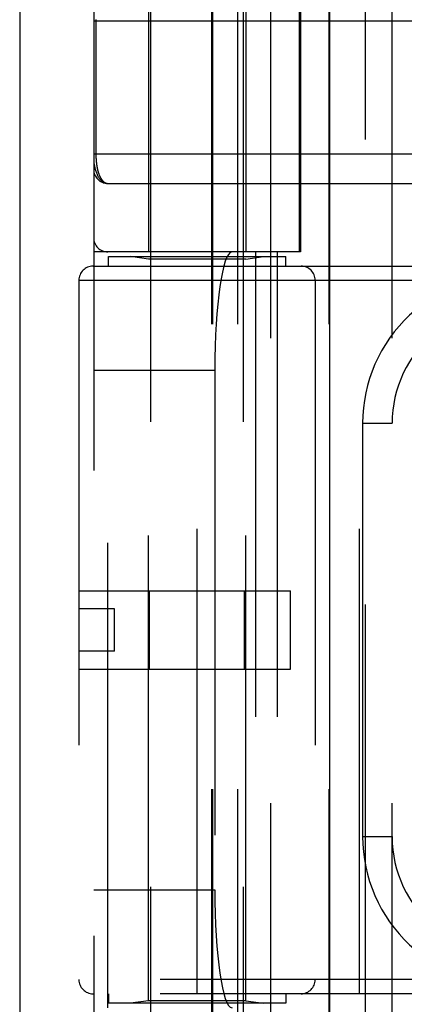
# Model space of a CAD drawing. Header units: inches. Extents: x 0 to 179, y 0 to 116.
# Tile 58 of 234: x 32.694 to 33.508, y 56.583 to 58.667. Entities that reach past the tile are written whole.
import ezdxf

# ---------------------------------------------------------------- set-up
doc = ezdxf.new("R2010")
doc.units = ezdxf.units.IN
doc.header["$LTSCALE"] = 9.842105
doc.header["$MEASUREMENT"] = 0
doc.linetypes.add('HIDDEN', pattern=[0.2, 0.1, -0.1])
doc.layers.get('0').update_dxf_attribs({"linetype": 'CONTINUOUS'})
doc.layers.add('LEFTHAND_DOOR_ASSEMBLY', color=7, linetype='CONTINUOUS')

msp = doc.modelspace()

# ---------------------------------------------------------------- linework, layer by layer
at = {"color": 3, "linetype": 'Continuous'}
msp.add_line((32.6945, 84.4013), (32.6945, 33.4793), dxfattribs=at)
at = {"layer": 'LEFTHAND_DOOR_ASSEMBLY', "color": 3, "linetype": 'Continuous'}
msp.add_line((33.3502, 81.0503), (33.3502, 33.7003), dxfattribs=at)
at = {"layer": 'LEFTHAND_DOOR_ASSEMBLY', "color": 8, "linetype": 'HIDDEN'}
for p, q in [((33.4252, 81.0503), (33.4252, 33.7003)), ((32.9717, 55.8473), (32.9717, 59.0297)), ((33.1677, 55.8473), (33.1677, 59.0297)), ((33.226, 56.0241), (33.226, 58.7266)), ((33.4824, 56.0241), (33.4824, 58.7266)), ((32.9667, 58.7213), (32.9667, 58.1753)), ((33.1727, 58.7213), (33.1727, 58.1753)), ((32.851, 58.6966), (32.851, 56.0541)), ((33.1009, 56.0541), (33.1009, 58.6966)), ((33.1029, 56.0541), (33.1029, 58.6966)), ((33.156, 56.0541), (33.156, 58.6966)), ((33.2861, 58.1753), (33.2861, 58.6966)), ((33.2885, 58.6966), (33.2885, 58.1753)), ((33.3495, 56.0541), (33.3495, 58.6966)), ((32.851, 58.6641), (33.7547, 58.6641)), ((32.8556, 58.6641), (32.8556, 58.382)), ((32.851, 58.3828), (33.7547, 58.3828)), ((32.881, 58.3203), (33.7605, 58.3203)), ((33.2885, 58.1753), (32.851, 58.1753)), ((32.881, 56.5753), (32.881, 58.1753)), ((32.8822, 58.1453), (32.8822, 58.1653)), ((32.8822, 58.1653), (33.2572, 58.1653)), ((32.9667, 58.1601), (32.9292, 58.1653)), ((33.1727, 58.1601), (33.2102, 58.1653)), ((33.1934, 58.1753), (33.1934, 56.5753)), ((33.2394, 58.1753), (33.2394, 56.5753)), ((33.2572, 58.1453), (33.2572, 58.1653)), ((32.8497, 58.1453), (33.976, 58.1453)), ((32.9667, 56.5906), (32.9667, 58.1601)), ((33.1727, 58.1601), (32.9667, 58.1601)), ((33.0697, 56.6053), (33.0697, 58.1453)), ((33.1727, 56.5906), (33.1727, 58.1601)), ((33.4135, 56.6053), (33.4135, 58.1453)), ((32.8197, 58.1153), (32.8197, 56.6353)), ((32.8197, 58.1153), (33.976, 58.1153)), ((33.3197, 58.1153), (33.3197, 56.6353)), ((32.851, 57.9253), (33.1071, 57.9253)), ((33.1071, 57.9253), (33.1071, 56.8253)), ((33.4199, 57.8128), (33.4199, 56.9378)), ((33.4199, 57.8128), (33.4824, 57.8128)), ((32.8197, 57.4583), (33.2677, 57.4583)), ((32.9691, 57.2923), (32.9691, 57.4583)), ((33.1703, 57.2923), (33.1703, 57.4583)), ((33.2677, 57.2923), (33.2677, 57.4583)), ((32.8197, 57.4203), (32.8197, 57.3303)), ((32.8947, 57.4203), (32.8197, 57.4203)), ((32.8947, 57.3303), (32.8947, 57.4203)), ((32.8947, 57.3303), (32.8197, 57.3303)), ((32.8197, 57.2923), (33.2677, 57.2923)), ((33.4199, 56.9378), (33.4824, 56.9378)), ((32.851, 56.8253), (33.1071, 56.8253)), ((33.976, 56.6353), (32.8197, 56.6353)), ((33.976, 56.6053), (32.8497, 56.6053)), ((32.8822, 56.6053), (32.8822, 56.5853)), ((33.2572, 56.6053), (33.2572, 56.5853)), ((33.2572, 56.5853), (32.8822, 56.5853)), ((32.9667, 56.5906), (32.9292, 56.5853)), ((33.1727, 56.5906), (32.9667, 56.5906)), ((33.1727, 56.5906), (33.2102, 56.5853))]:
    msp.add_line(p, q, dxfattribs=at)
for points in [[(32.8556, 58.6674), (32.8556, 58.6666), (32.8556, 58.6658), (32.8556, 58.6649), (32.8556, 58.6641)], [(32.851, 58.3703), (32.851, 58.3698), (32.851, 58.3691), (32.851, 58.3685), (32.851, 58.3677), (32.8511, 58.367), (32.8512, 58.3662), (32.8513, 58.3653), (32.8514, 58.3643), (32.8515, 58.3633), (32.8517, 58.3621), (32.8519, 58.3608), (32.8521, 58.3594), (32.8524, 58.3579), (32.8527, 58.3562), (32.8531, 58.3544), (32.8536, 58.3525), (32.8541, 58.3505), (32.8547, 58.3484), (32.8553, 58.3465), (32.856, 58.3447), (32.8566, 58.343), (32.8573, 58.3413), (32.858, 58.3398), (32.8586, 58.3384), (32.8593, 58.337), (32.86, 58.3357), (32.8607, 58.3345), (32.8614, 58.3334), (32.8621, 58.3323), (32.8628, 58.3313), (32.8635, 58.3304), (32.8642, 58.3295), (32.8649, 58.3286), (32.8656, 58.3278), (32.8663, 58.3271), (32.867, 58.3264), (32.8677, 58.3258), (32.8684, 58.3251), (32.8692, 58.3246), (32.8699, 58.3241), (32.8706, 58.3236), (32.8713, 58.3231), (32.872, 58.3227), (32.8727, 58.3224), (32.8734, 58.322), (32.8741, 58.3217), (32.8748, 58.3214), (32.8755, 58.3212), (32.8762, 58.321), (32.8769, 58.3208), (32.8776, 58.3207), (32.8783, 58.3206), (32.8789, 58.3205), (32.8796, 58.3204), (32.8803, 58.3204), (32.881, 58.3203)], [(32.8556, 58.382), (32.8556, 58.3812), (32.8556, 58.3804), (32.8556, 58.3796), (32.8556, 58.3787), (32.8556, 58.3779), (32.8557, 58.3771), (32.8557, 58.3763), (32.8557, 58.3754), (32.8558, 58.3746), (32.8558, 58.3737), (32.8559, 58.3729), (32.8559, 58.3721), (32.856, 58.3712), (32.856, 58.3704), (32.8561, 58.3695), (32.8562, 58.3686), (32.8562, 58.3678), (32.8563, 58.3669), (32.8564, 58.366), (32.8565, 58.3652), (32.8566, 58.3643), (32.8567, 58.3634), (32.8568, 58.3625), (32.857, 58.3616), (32.8571, 58.3607), (32.8572, 58.3599), (32.8573, 58.359), (32.8575, 58.3581), (32.8576, 58.3572), (32.8578, 58.3563), (32.8579, 58.3554), (32.8581, 58.3546), (32.8583, 58.3537), (32.8585, 58.3528), (32.8586, 58.352), (32.8588, 58.3511), (32.859, 58.3503), (32.8592, 58.3494), (32.8594, 58.3486), (32.8597, 58.3477), (32.8599, 58.3469), (32.8601, 58.346), (32.8603, 58.3452), (32.8606, 58.3444), (32.8608, 58.3436), (32.8611, 58.3428), (32.8614, 58.342), (32.8616, 58.3412), (32.8619, 58.3404), (32.8622, 58.3396), (32.8625, 58.3388), (32.8628, 58.3381), (32.8631, 58.3373), (32.8634, 58.3366), (32.8638, 58.3358), (32.8641, 58.3351), (32.8644, 58.3344), (32.8648, 58.3337), (32.8651, 58.333), (32.8655, 58.3323), (32.8659, 58.3317), (32.8663, 58.331), (32.8666, 58.3304), (32.867, 58.3297), (32.8674, 58.3291), (32.8679, 58.3285), (32.8683, 58.328), (32.8687, 58.3274), (32.8692, 58.3268), (32.8696, 58.3263), (32.8701, 58.3258), (32.8705, 58.3253), (32.871, 58.3248), (32.8715, 58.3244), (32.872, 58.324), (32.8725, 58.3235), (32.873, 58.3232), (32.8735, 58.3228), (32.874, 58.3224), (32.8746, 58.3221), (32.8751, 58.3218), (32.8756, 58.3216), (32.8762, 58.3213), (32.8768, 58.3211), (32.8773, 58.3209), (32.8779, 58.3207), (32.8785, 58.3206), (32.8791, 58.3205), (32.8797, 58.3204), (32.8803, 58.3204), (32.881, 58.3203)]]:
    msp.add_lwpolyline(points, dxfattribs=at)
for centre, radius, start, end in [((32.881, 58.3503), 0.03, 180, 269.9999), ((32.881, 58.2053), 0.03, 180, 270), ((32.8497, 58.1153), 0.03, 90, 180), ((33.2897, 58.1153), 0.03, 0, 90), ((33.7324, 57.8128), 0.3125, 85.9125, 180), ((33.7324, 57.8128), 0.25, 79.6658, 180), ((33.7324, 56.9378), 0.3125, 180, 274.0875), ((33.7324, 56.9378), 0.25, 180, 280.3342), ((32.8497, 56.6353), 0.03, 180, 270), ((33.2897, 56.6353), 0.03, 270, 360)]:
    msp.add_arc(centre, radius, start, end, dxfattribs=at)
for centre, start_param, end_param in [((33.1438, 57.9253), 0, 1.570796), ((33.1438, 56.8253), -4.712389, -3.141593)]:
    msp.add_ellipse(centre, major_axis=(0, 0.25), ratio=0.146965, start_param=start_param, end_param=end_param, dxfattribs=at)

doc.saveas('drawing.dxf')
